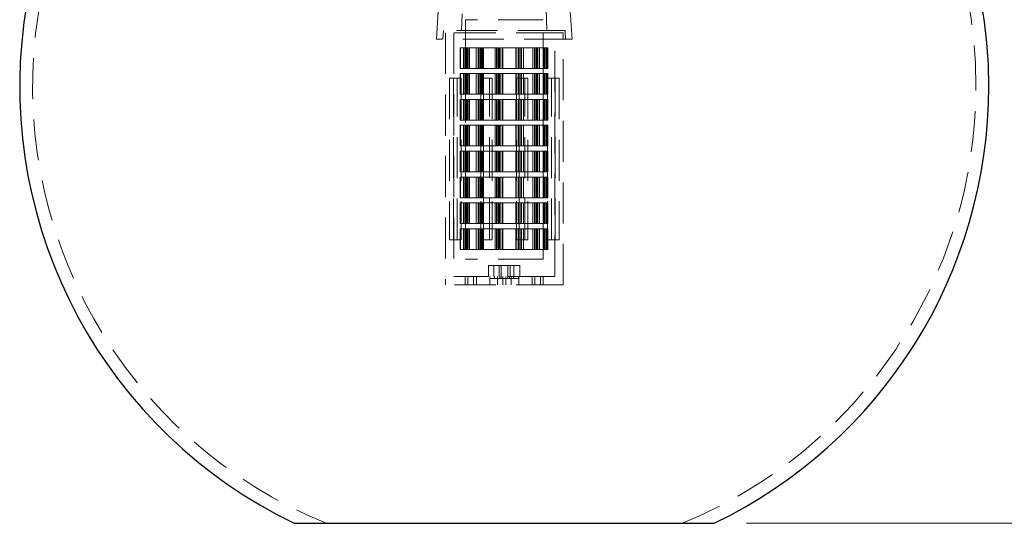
# Model space of a CAD drawing. Header units: millimetres. Extents: x 621 to 813, y 304 to 665.
# Tile 1 of 32: x 621 to 652, y 304 to 320. Entities that reach past the tile are written whole.
import ezdxf

# ---------------------------------------------------------------- set-up
doc = ezdxf.new("R2010")
doc.units = ezdxf.units.MM
doc.linetypes.add('HIDDEN', pattern=[1.905, 1.27, -0.635])
doc.styles.add('SLDTEXTSTYLE0', font='TXT', dxfattribs={"width": 0.75})
doc.dimstyles.new('SLDDIMSTYLE0', dxfattribs={"dimtxt": 3.5, "dimasz": 3.556, "dimexe": 0, "dimexo": 0.0625, "dimgap": 0.875, "dimtad": 1, "dimdec": 0, "dimlfac": 5, "dimrnd": 1e-09, "dimzin": 12, "dimdsep": 46, "dimtxsty": 'SLDTEXTSTYLE0', "dimblk1": 'CLOSED', "dimblk2": 'CLOSED', "dimsah": 1, "dimcen": 0.09, "dimadec": 0, "dimazin": 3, "dimtfac": 1, "dimtdec": 0, "dimtofl": 0, "dimtmove": 0, "dimatfit": 3, "dimldrblk": 'CLOSED', "dimfxl": 0, "dimfrac": 2, "dimtolj": 1, "dimtzin": 12, "dimarcsym": 0})

# ---------------------------------------------------------------- blocks, each defined once
blk = doc.blocks.new('_Closed')
at = {"color": 0, "linetype": 'ByBlock', "lineweight": -2}
for p, q in [((-1, 0.166667), (0, 0)), ((-1, 0.166667), (-1, -0.166667)), ((0, 0), (-1, -0.166667)), ((0, 0), (-1, 0))]:
    blk.add_line(p, q, dxfattribs=at)
blk = doc.blocks.new('_D')
at = {"color": 7, "linetype": 'Continuous', "lineweight": 0}
for p, q in [((642.617, 540.365), (669.029, 540.365)), ((668.029, 540.365), (668.029, 304.032)), ((643.617, 304.032), (669.029, 304.032))]:
    blk.add_line(p, q, dxfattribs=at)
at = {"color": 7, "linetype": 'Continuous', "lineweight": 18, "xscale": 3.556, "yscale": 3.556}
for p, rotation in [((668.029, 540.365, -1.456), 90.0000000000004), ((668.029, 304.032, -1.456), 270.0000000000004)]:
    blk.add_blockref('_Closed', p, dxfattribs=dict(at, rotation=rotation))
at = {"color": 7, "linetype": 'Continuous', "lineweight": 18, "insert": (663.518, 361.591), "char_height": 3.5, "attachment_point": 1, "rotation": 90, "style": 'SLDTEXTSTYLE0'}
blk.add_mtext('1182', dxfattribs=at)

msp = doc.modelspace()

# ---------------------------------------------------------------- linework, layer by layer
at = {"color": 7, "linetype": 'HIDDEN', "lineweight": 18}
for p, q in [((634.885, 321.698), (634.797, 319.28)), ((637.437, 319.28), (637.349, 321.698)), ((634.075, 319.874), (634.017, 319.006)), ((638.217, 319.006), (638.159, 319.874)), ((637.196, 319.606), (634.917, 319.606)), ((634.917, 319.606), (634.917, 312.206)), ((637.317, 319.606), (637.196, 319.606)), ((637.317, 312.206), (637.317, 319.606)), ((634.235, 319.28), (634.217, 319.006)), ((637.809, 319.28), (634.235, 319.28)), ((637.756, 319.206), (634.294, 319.206)), ((634.294, 319.206), (634.294, 311.406)), ((634.554, 319.206), (634.554, 311.666)), ((637.68, 311.666), (637.68, 319.206)), ((637.94, 319.206), (637.756, 319.206)), ((637.999, 319.28), (637.809, 319.28)), ((637.94, 311.406), (637.94, 319.206)), ((638.017, 319.006), (637.999, 319.28)), ((638.005, 319.006), (634.017, 319.006)), ((638.217, 319.006), (638.005, 319.006)), ((634.754, 318.106), (634.754, 318.746)), ((634.754, 318.746), (634.759, 318.746)), ((634.759, 318.746), (634.759, 318.106)), ((634.893, 318.746), (634.759, 318.746)), ((634.852, 318.106), (634.852, 318.746)), ((634.855, 318.746), (634.855, 318.106)), ((634.859, 318.746), (634.859, 318.106)), ((634.893, 318.106), (634.893, 318.746)), ((634.893, 318.746), (634.97, 318.746)), ((634.928, 318.106), (634.928, 318.746)), ((634.957, 318.746), (634.957, 318.106)), ((634.97, 318.746), (634.97, 318.106)), ((635.312, 318.746), (634.97, 318.746)), ((634.99, 318.106), (634.99, 318.746)), ((635.004, 318.106), (635.004, 318.746)), ((635.043, 318.746), (635.043, 318.106)), ((635.248, 318.746), (635.248, 318.106)), ((635.312, 318.106), (635.312, 318.746)), ((635.312, 318.746), (635.385, 318.746)), ((635.325, 318.746), (635.325, 318.106)), ((635.373, 318.106), (635.373, 318.746)), ((635.385, 318.106), (635.385, 318.746)), ((635.385, 318.746), (635.412, 318.746)), ((635.412, 318.106), (635.412, 318.746)), ((635.412, 318.746), (635.443, 318.746)), ((635.443, 318.746), (635.443, 318.106)), ((635.916, 318.746), (635.443, 318.746)), ((635.476, 318.746), (635.476, 318.106)), ((635.835, 318.746), (635.835, 318.106)), ((635.874, 318.746), (635.874, 318.106)), ((635.916, 318.106), (635.916, 318.746)), ((635.916, 318.746), (635.949, 318.746)), ((635.949, 318.106), (635.949, 318.746)), ((635.98, 318.106), (635.98, 318.746)), ((635.98, 318.746), (636.056, 318.746)), ((635.99, 318.106), (635.99, 318.746)), ((636.056, 318.746), (636.056, 318.106)), ((636.071, 318.746), (636.056, 318.746)), ((636.071, 318.746), (636.071, 318.106)), ((636.566, 318.746), (636.071, 318.746)), ((636.478, 318.746), (636.478, 318.106)), ((636.487, 318.746), (636.487, 318.106)), ((636.551, 318.106), (636.551, 318.746)), ((636.566, 318.106), (636.566, 318.746)), ((636.581, 318.106), (636.581, 318.746)), ((636.581, 318.746), (636.65, 318.746)), ((636.635, 318.106), (636.635, 318.746)), ((636.65, 318.746), (636.65, 318.106)), ((636.71, 318.746), (636.65, 318.746)), ((636.71, 318.746), (636.71, 318.106)), ((637.112, 318.746), (636.71, 318.746)), ((637, 318.746), (637, 318.106)), ((637.053, 318.106), (637.053, 318.746)), ((637.055, 318.746), (637.055, 318.106)), ((637.074, 318.106), (637.074, 318.746)), ((637.112, 318.106), (637.112, 318.746)), ((637.112, 318.746), (637.122, 318.746)), ((637.122, 318.746), (637.122, 318.106)), ((637.212, 318.746), (637.122, 318.746)), ((637.161, 318.106), (637.161, 318.746)), ((637.212, 318.746), (637.212, 318.106)), ((637.431, 318.746), (637.212, 318.746)), ((637.32, 318.746), (637.32, 318.106)), ((637.341, 318.106), (637.341, 318.746)), ((637.349, 318.106), (637.349, 318.746)), ((637.364, 318.746), (637.364, 318.106)), ((637.407, 318.746), (637.407, 318.106)), ((637.431, 318.106), (637.431, 318.746)), ((637.464, 318.746), (637.431, 318.746)), ((637.449, 318.106), (637.449, 318.746)), ((637.464, 318.746), (637.464, 318.106)), ((634.754, 318.106), (634.759, 318.106)), ((634.754, 317.306), (634.754, 317.946)), ((634.754, 317.946), (634.759, 317.946)), ((634.759, 318.106), (634.893, 318.106)), ((634.759, 317.946), (634.759, 317.306)), ((634.893, 317.946), (634.759, 317.946)), ((634.852, 317.306), (634.852, 317.946)), ((634.855, 317.946), (634.855, 317.306)), ((634.859, 317.946), (634.859, 317.306)), ((634.893, 318.106), (634.97, 318.106)), ((634.893, 317.306), (634.893, 317.946)), ((634.893, 317.946), (634.97, 317.946)), ((634.928, 317.306), (634.928, 317.946)), ((634.957, 317.946), (634.957, 317.306)), ((634.97, 318.106), (635.312, 318.106)), ((634.97, 317.946), (634.97, 317.306)), ((635.312, 317.946), (634.97, 317.946)), ((634.99, 317.306), (634.99, 317.946)), ((635.004, 317.306), (635.004, 317.946)), ((635.043, 317.946), (635.043, 317.306)), ((635.248, 317.946), (635.248, 317.306)), ((635.312, 318.106), (635.385, 318.106)), ((635.312, 317.306), (635.312, 317.946)), ((635.312, 317.946), (635.385, 317.946)), ((635.325, 317.946), (635.325, 317.306)), ((635.373, 317.306), (635.373, 317.946)), ((635.385, 318.106), (635.412, 318.106)), ((635.385, 317.306), (635.385, 317.946)), ((635.385, 317.946), (635.412, 317.946)), ((635.443, 318.106), (635.412, 318.106)), ((635.412, 317.306), (635.412, 317.946)), ((635.412, 317.946), (635.443, 317.946)), ((635.443, 318.106), (635.916, 318.106)), ((635.443, 317.946), (635.443, 317.306)), ((635.916, 317.946), (635.443, 317.946)), ((635.476, 317.946), (635.476, 317.306)), ((635.835, 317.946), (635.835, 317.306)), ((635.874, 317.946), (635.874, 317.306)), ((635.916, 318.106), (635.949, 318.106)), ((635.916, 317.306), (635.916, 317.946)), ((635.916, 317.946), (635.949, 317.946)), ((635.949, 317.306), (635.949, 317.946)), ((636.056, 318.106), (635.98, 318.106)), ((635.98, 317.306), (635.98, 317.946)), ((635.98, 317.946), (636.056, 317.946)), ((635.99, 317.306), (635.99, 317.946)), ((636.071, 318.106), (636.056, 318.106)), ((636.056, 317.946), (636.056, 317.306)), ((636.071, 317.946), (636.056, 317.946)), ((636.071, 318.106), (636.566, 318.106)), ((636.071, 317.946), (636.071, 317.306)), ((636.566, 317.946), (636.071, 317.946)), ((636.478, 317.946), (636.478, 317.306)), ((636.487, 317.946), (636.487, 317.306)), ((636.551, 317.306), (636.551, 317.946)), ((636.566, 317.306), (636.566, 317.946)), ((636.65, 318.106), (636.581, 318.106)), ((636.581, 317.306), (636.581, 317.946)), ((636.581, 317.946), (636.65, 317.946)), ((636.635, 317.306), (636.635, 317.946)), ((636.71, 318.106), (636.65, 318.106)), ((636.65, 317.946), (636.65, 317.306)), ((636.71, 317.946), (636.65, 317.946)), ((636.71, 318.106), (637.112, 318.106)), ((636.71, 317.946), (636.71, 317.306)), ((637.112, 317.946), (636.71, 317.946)), ((637, 317.946), (637, 317.306)), ((637.053, 317.306), (637.053, 317.946)), ((637.055, 317.946), (637.055, 317.306)), ((637.074, 317.306), (637.074, 317.946)), ((637.122, 318.106), (637.112, 318.106)), ((637.112, 317.306), (637.112, 317.946)), ((637.112, 317.946), (637.122, 317.946)), ((637.212, 318.106), (637.122, 318.106)), ((637.122, 317.946), (637.122, 317.306)), ((637.212, 317.946), (637.122, 317.946)), ((637.161, 317.306), (637.161, 317.946)), ((637.212, 318.106), (637.431, 318.106)), ((637.212, 317.946), (637.212, 317.306)), ((637.431, 317.946), (637.212, 317.946)), ((637.32, 317.946), (637.32, 317.306)), ((637.341, 317.306), (637.341, 317.946)), ((637.349, 317.306), (637.349, 317.946)), ((637.364, 317.946), (637.364, 317.306)), ((637.407, 317.946), (637.407, 317.306)), ((637.464, 318.106), (637.431, 318.106)), ((637.431, 317.306), (637.431, 317.946)), ((637.464, 317.946), (637.431, 317.946)), ((637.449, 317.306), (637.449, 317.946)), ((637.464, 317.946), (637.464, 317.306)), ((634.422, 317.806), (634.422, 312.806)), ((634.422, 317.806), (634.657, 317.806)), ((634.545, 312.806), (634.545, 317.806)), ((634.657, 317.806), (634.779, 317.806)), ((634.657, 312.806), (634.657, 317.806)), ((634.779, 317.806), (634.779, 312.806)), ((635.392, 317.806), (635.392, 312.806)), ((635.392, 317.806), (635.477, 317.806)), ((635.477, 317.806), (635.742, 317.806)), ((635.477, 312.806), (635.477, 317.806)), ((635.657, 312.806), (635.657, 317.806)), ((635.742, 317.806), (635.742, 312.806)), ((636.492, 317.806), (636.492, 312.806)), ((636.577, 317.806), (636.492, 317.806)), ((636.577, 312.806), (636.577, 317.806)), ((636.577, 317.806), (636.842, 317.806)), ((636.757, 312.806), (636.757, 317.806)), ((636.842, 317.806), (636.842, 312.806)), ((637.455, 317.806), (637.455, 312.806)), ((637.689, 317.806), (637.455, 317.806)), ((637.577, 312.806), (637.577, 317.806)), ((637.689, 312.806), (637.689, 317.806)), ((637.689, 317.806), (637.812, 317.806)), ((637.812, 317.806), (637.812, 312.806)), ((634.754, 317.306), (634.759, 317.306)), ((634.759, 317.306), (634.893, 317.306)), ((634.893, 317.306), (634.97, 317.306)), ((634.97, 317.306), (635.312, 317.306)), ((635.312, 317.306), (635.385, 317.306)), ((635.385, 317.306), (635.412, 317.306)), ((635.443, 317.306), (635.412, 317.306)), ((635.443, 317.306), (635.916, 317.306)), ((635.916, 317.306), (635.949, 317.306)), ((636.056, 317.306), (635.98, 317.306)), ((636.071, 317.306), (636.056, 317.306)), ((636.071, 317.306), (636.566, 317.306)), ((636.65, 317.306), (636.581, 317.306)), ((636.71, 317.306), (636.65, 317.306)), ((636.71, 317.306), (637.112, 317.306)), ((637.122, 317.306), (637.112, 317.306)), ((637.212, 317.306), (637.122, 317.306)), ((637.212, 317.306), (637.431, 317.306)), ((637.464, 317.306), (637.431, 317.306)), ((634.754, 316.506), (634.754, 317.146)), ((634.754, 317.146), (634.759, 317.146)), ((634.759, 317.146), (634.759, 316.506)), ((634.893, 317.146), (634.759, 317.146)), ((634.852, 316.506), (634.852, 317.146)), ((634.855, 317.146), (634.855, 316.506)), ((634.859, 317.146), (634.859, 316.506)), ((634.893, 316.506), (634.893, 317.146)), ((634.893, 317.146), (634.97, 317.146)), ((634.928, 316.506), (634.928, 317.146)), ((634.957, 317.146), (634.957, 316.506)), ((634.97, 317.146), (634.97, 316.506)), ((635.312, 317.146), (634.97, 317.146)), ((634.99, 316.506), (634.99, 317.146)), ((635.004, 316.506), (635.004, 317.146)), ((635.043, 317.146), (635.043, 316.506)), ((635.248, 317.146), (635.248, 316.506)), ((635.312, 316.506), (635.312, 317.146)), ((635.312, 317.146), (635.385, 317.146)), ((635.325, 317.146), (635.325, 316.506)), ((635.373, 316.506), (635.373, 317.146)), ((635.385, 316.506), (635.385, 317.146)), ((635.385, 317.146), (635.412, 317.146)), ((635.412, 316.506), (635.412, 317.146)), ((635.412, 317.146), (635.443, 317.146)), ((635.443, 317.146), (635.443, 316.506)), ((635.916, 317.146), (635.443, 317.146)), ((635.476, 317.146), (635.476, 316.506)), ((635.835, 317.146), (635.835, 316.506)), ((635.874, 317.146), (635.874, 316.506)), ((635.916, 316.506), (635.916, 317.146)), ((635.916, 317.146), (635.949, 317.146)), ((635.949, 316.506), (635.949, 317.146)), ((635.98, 316.506), (635.98, 317.146)), ((635.98, 317.146), (636.056, 317.146)), ((635.99, 316.506), (635.99, 317.146)), ((636.056, 317.146), (636.056, 316.506)), ((636.071, 317.146), (636.056, 317.146)), ((636.071, 317.146), (636.071, 316.506)), ((636.566, 317.146), (636.071, 317.146)), ((636.478, 317.146), (636.478, 316.506)), ((636.487, 317.146), (636.487, 316.506)), ((636.551, 316.506), (636.551, 317.146)), ((636.566, 316.506), (636.566, 317.146)), ((636.581, 316.506), (636.581, 317.146)), ((636.581, 317.146), (636.65, 317.146)), ((636.635, 316.506), (636.635, 317.146)), ((636.65, 317.146), (636.65, 316.506)), ((636.71, 317.146), (636.65, 317.146)), ((636.71, 317.146), (636.71, 316.506)), ((637.112, 317.146), (636.71, 317.146)), ((637, 317.146), (637, 316.506)), ((637.053, 316.506), (637.053, 317.146)), ((637.055, 317.146), (637.055, 316.506)), ((637.074, 316.506), (637.074, 317.146)), ((637.112, 316.506), (637.112, 317.146)), ((637.112, 317.146), (637.122, 317.146)), ((637.212, 317.146), (637.122, 317.146)), ((637.122, 317.146), (637.122, 316.506)), ((637.161, 316.506), (637.161, 317.146)), ((637.212, 317.146), (637.212, 316.506)), ((637.431, 317.146), (637.212, 317.146)), ((637.32, 317.146), (637.32, 316.506)), ((637.341, 316.506), (637.341, 317.146)), ((637.349, 316.506), (637.349, 317.146)), ((637.364, 317.146), (637.364, 316.506)), ((637.407, 317.146), (637.407, 316.506)), ((637.431, 316.506), (637.431, 317.146)), ((637.464, 317.146), (637.431, 317.146)), ((637.449, 316.506), (637.449, 317.146)), ((637.464, 317.146), (637.464, 316.506)), ((634.754, 316.506), (634.759, 316.506)), ((634.759, 316.506), (634.893, 316.506)), ((634.893, 316.506), (634.97, 316.506)), ((634.97, 316.506), (635.312, 316.506)), ((635.312, 316.506), (635.385, 316.506)), ((635.385, 316.506), (635.412, 316.506)), ((635.443, 316.506), (635.412, 316.506)), ((635.443, 316.506), (635.916, 316.506)), ((635.916, 316.506), (635.949, 316.506)), ((636.056, 316.506), (635.98, 316.506)), ((636.071, 316.506), (636.056, 316.506)), ((636.071, 316.506), (636.566, 316.506)), ((636.65, 316.506), (636.581, 316.506)), ((636.71, 316.506), (636.65, 316.506)), ((636.71, 316.506), (637.112, 316.506)), ((637.122, 316.506), (637.112, 316.506)), ((637.212, 316.506), (637.122, 316.506)), ((637.212, 316.506), (637.431, 316.506)), ((637.464, 316.506), (637.431, 316.506)), ((634.754, 315.706), (634.754, 316.346)), ((634.754, 316.346), (634.759, 316.346)), ((634.759, 316.346), (634.759, 315.706)), ((634.893, 316.346), (634.759, 316.346)), ((634.852, 315.706), (634.852, 316.346)), ((634.855, 316.346), (634.855, 315.706)), ((634.859, 316.346), (634.859, 315.706)), ((634.893, 315.706), (634.893, 316.346)), ((634.893, 316.346), (634.97, 316.346)), ((634.928, 315.706), (634.928, 316.346)), ((634.957, 316.346), (634.957, 315.706)), ((634.97, 316.346), (634.97, 315.706)), ((635.312, 316.346), (634.97, 316.346)), ((634.99, 315.706), (634.99, 316.346)), ((635.004, 315.706), (635.004, 316.346)), ((635.043, 316.346), (635.043, 315.706)), ((635.248, 316.346), (635.248, 315.706)), ((635.312, 315.706), (635.312, 316.346)), ((635.312, 316.346), (635.385, 316.346)), ((635.325, 316.346), (635.325, 315.706)), ((635.373, 315.706), (635.373, 316.346)), ((635.385, 315.706), (635.385, 316.346)), ((635.385, 316.346), (635.412, 316.346)), ((635.412, 315.706), (635.412, 316.346)), ((635.412, 316.346), (635.443, 316.346)), ((635.443, 316.346), (635.443, 315.706)), ((635.916, 316.346), (635.443, 316.346)), ((635.476, 316.346), (635.476, 315.706)), ((635.835, 316.346), (635.835, 315.706)), ((635.874, 316.346), (635.874, 315.706)), ((635.916, 315.706), (635.916, 316.346)), ((635.916, 316.346), (635.949, 316.346)), ((635.949, 315.706), (635.949, 316.346)), ((635.98, 315.706), (635.98, 316.346)), ((635.98, 316.346), (636.056, 316.346)), ((635.99, 315.706), (635.99, 316.346)), ((636.056, 316.346), (636.056, 315.706)), ((636.071, 316.346), (636.056, 316.346)), ((636.071, 316.346), (636.071, 315.706)), ((636.566, 316.346), (636.071, 316.346)), ((636.478, 316.346), (636.478, 315.706)), ((636.487, 316.346), (636.487, 315.706)), ((636.551, 315.706), (636.551, 316.346)), ((636.566, 315.706), (636.566, 316.346)), ((636.581, 315.706), (636.581, 316.346)), ((636.581, 316.346), (636.65, 316.346)), ((636.635, 315.706), (636.635, 316.346)), ((636.65, 316.346), (636.65, 315.706)), ((636.71, 316.346), (636.65, 316.346)), ((636.71, 316.346), (636.71, 315.706)), ((637.112, 316.346), (636.71, 316.346)), ((637, 316.346), (637, 315.706)), ((637.053, 315.706), (637.053, 316.346)), ((637.055, 316.346), (637.055, 315.706)), ((637.074, 315.706), (637.074, 316.346)), ((637.112, 315.706), (637.112, 316.346)), ((637.112, 316.346), (637.122, 316.346)), ((637.212, 316.346), (637.122, 316.346)), ((637.122, 316.346), (637.122, 315.706)), ((637.161, 315.706), (637.161, 316.346)), ((637.212, 316.346), (637.212, 315.706)), ((637.431, 316.346), (637.212, 316.346)), ((637.32, 316.346), (637.32, 315.706)), ((637.341, 315.706), (637.341, 316.346)), ((637.349, 315.706), (637.349, 316.346)), ((637.364, 316.346), (637.364, 315.706)), ((637.407, 316.346), (637.407, 315.706)), ((637.431, 315.706), (637.431, 316.346)), ((637.464, 316.346), (637.431, 316.346)), ((637.449, 315.706), (637.449, 316.346)), ((637.464, 316.346), (637.464, 315.706)), ((634.754, 315.706), (634.759, 315.706)), ((634.754, 314.906), (634.754, 315.546)), ((634.754, 315.546), (634.759, 315.546)), ((634.759, 315.706), (634.893, 315.706)), ((634.759, 315.546), (634.759, 314.906)), ((634.893, 315.546), (634.759, 315.546)), ((634.852, 314.906), (634.852, 315.546)), ((634.855, 315.546), (634.855, 314.906)), ((634.859, 315.546), (634.859, 314.906)), ((634.893, 315.706), (634.97, 315.706)), ((634.893, 314.906), (634.893, 315.546)), ((634.893, 315.546), (634.97, 315.546)), ((634.928, 314.906), (634.928, 315.546)), ((634.957, 315.546), (634.957, 314.906)), ((634.97, 315.706), (635.312, 315.706)), ((634.97, 315.546), (634.97, 314.906)), ((635.312, 315.546), (634.97, 315.546)), ((634.99, 314.906), (634.99, 315.546)), ((635.004, 314.906), (635.004, 315.546)), ((635.043, 315.546), (635.043, 314.906)), ((635.248, 315.546), (635.248, 314.906)), ((635.312, 315.706), (635.385, 315.706)), ((635.312, 314.906), (635.312, 315.546)), ((635.312, 315.546), (635.385, 315.546)), ((635.325, 315.546), (635.325, 314.906)), ((635.373, 314.906), (635.373, 315.546)), ((635.385, 315.706), (635.412, 315.706)), ((635.385, 314.906), (635.385, 315.546)), ((635.385, 315.546), (635.412, 315.546)), ((635.443, 315.706), (635.412, 315.706)), ((635.412, 314.906), (635.412, 315.546)), ((635.412, 315.546), (635.443, 315.546)), ((635.443, 315.706), (635.916, 315.706)), ((635.443, 315.546), (635.443, 314.906)), ((635.916, 315.546), (635.443, 315.546)), ((635.476, 315.546), (635.476, 314.906)), ((635.835, 315.546), (635.835, 314.906)), ((635.874, 315.546), (635.874, 314.906)), ((635.916, 315.706), (635.949, 315.706)), ((635.916, 314.906), (635.916, 315.546)), ((635.916, 315.546), (635.949, 315.546)), ((635.949, 314.906), (635.949, 315.546)), ((636.056, 315.706), (635.98, 315.706)), ((635.98, 314.906), (635.98, 315.546)), ((635.98, 315.546), (636.056, 315.546)), ((635.99, 314.906), (635.99, 315.546)), ((636.071, 315.706), (636.056, 315.706)), ((636.056, 315.546), (636.056, 314.906)), ((636.071, 315.546), (636.056, 315.546)), ((636.071, 315.706), (636.566, 315.706)), ((636.071, 315.546), (636.071, 314.906)), ((636.566, 315.546), (636.071, 315.546)), ((636.478, 315.546), (636.478, 314.906)), ((636.487, 315.546), (636.487, 314.906)), ((636.551, 314.906), (636.551, 315.546)), ((636.566, 314.906), (636.566, 315.546)), ((636.65, 315.706), (636.581, 315.706)), ((636.581, 314.906), (636.581, 315.546)), ((636.581, 315.546), (636.65, 315.546)), ((636.635, 314.906), (636.635, 315.546)), ((636.71, 315.706), (636.65, 315.706)), ((636.65, 315.546), (636.65, 314.906)), ((636.71, 315.546), (636.65, 315.546)), ((636.71, 315.706), (637.112, 315.706)), ((636.71, 315.546), (636.71, 314.906)), ((637.112, 315.546), (636.71, 315.546)), ((637, 315.546), (637, 314.906)), ((637.053, 314.906), (637.053, 315.546)), ((637.055, 315.546), (637.055, 314.906)), ((637.074, 314.906), (637.074, 315.546)), ((637.122, 315.706), (637.112, 315.706)), ((637.112, 314.906), (637.112, 315.546)), ((637.112, 315.546), (637.122, 315.546)), ((637.212, 315.706), (637.122, 315.706)), ((637.122, 315.546), (637.122, 314.906)), ((637.212, 315.546), (637.122, 315.546)), ((637.161, 314.906), (637.161, 315.546)), ((637.212, 315.706), (637.431, 315.706)), ((637.212, 315.546), (637.212, 314.906)), ((637.431, 315.546), (637.212, 315.546)), ((637.32, 315.546), (637.32, 314.906)), ((637.341, 314.906), (637.341, 315.546)), ((637.349, 314.906), (637.349, 315.546)), ((637.364, 315.546), (637.364, 314.906)), ((637.407, 315.546), (637.407, 314.906)), ((637.464, 315.706), (637.431, 315.706)), ((637.431, 314.906), (637.431, 315.546)), ((637.464, 315.546), (637.431, 315.546)), ((637.449, 314.906), (637.449, 315.546)), ((637.464, 315.546), (637.464, 314.906)), ((634.754, 314.906), (634.759, 314.906)), ((634.759, 314.906), (634.893, 314.906)), ((634.893, 314.906), (634.97, 314.906)), ((634.97, 314.906), (635.312, 314.906)), ((635.312, 314.906), (635.385, 314.906)), ((635.385, 314.906), (635.412, 314.906)), ((635.443, 314.906), (635.412, 314.906)), ((635.443, 314.906), (635.916, 314.906)), ((635.916, 314.906), (635.949, 314.906)), ((636.056, 314.906), (635.98, 314.906)), ((636.071, 314.906), (636.056, 314.906)), ((636.071, 314.906), (636.566, 314.906)), ((636.65, 314.906), (636.581, 314.906)), ((636.71, 314.906), (636.65, 314.906)), ((636.71, 314.906), (637.112, 314.906)), ((637.122, 314.906), (637.112, 314.906)), ((637.212, 314.906), (637.122, 314.906)), ((637.212, 314.906), (637.431, 314.906)), ((637.464, 314.906), (637.431, 314.906)), ((634.754, 314.106), (634.754, 314.746)), ((634.754, 314.746), (634.759, 314.746)), ((634.759, 314.746), (634.759, 314.106)), ((634.893, 314.746), (634.759, 314.746)), ((634.852, 314.106), (634.852, 314.746)), ((634.855, 314.746), (634.855, 314.106)), ((634.859, 314.746), (634.859, 314.106)), ((634.893, 314.106), (634.893, 314.746)), ((634.893, 314.746), (634.97, 314.746)), ((634.928, 314.106), (634.928, 314.746)), ((634.957, 314.746), (634.957, 314.106)), ((634.97, 314.746), (634.97, 314.106)), ((635.312, 314.746), (634.97, 314.746)), ((634.99, 314.106), (634.99, 314.746)), ((635.004, 314.106), (635.004, 314.746)), ((635.043, 314.746), (635.043, 314.106)), ((635.248, 314.746), (635.248, 314.106)), ((635.312, 314.106), (635.312, 314.746)), ((635.312, 314.746), (635.385, 314.746)), ((635.325, 314.746), (635.325, 314.106)), ((635.373, 314.106), (635.373, 314.746)), ((635.385, 314.106), (635.385, 314.746)), ((635.385, 314.746), (635.412, 314.746)), ((635.412, 314.106), (635.412, 314.746)), ((635.412, 314.746), (635.443, 314.746)), ((635.443, 314.746), (635.443, 314.106)), ((635.916, 314.746), (635.443, 314.746)), ((635.476, 314.746), (635.476, 314.106)), ((635.835, 314.746), (635.835, 314.106)), ((635.874, 314.746), (635.874, 314.106)), ((635.916, 314.106), (635.916, 314.746)), ((635.916, 314.746), (635.949, 314.746)), ((635.949, 314.106), (635.949, 314.746)), ((635.98, 314.106), (635.98, 314.746)), ((635.98, 314.746), (636.056, 314.746)), ((635.99, 314.106), (635.99, 314.746)), ((636.056, 314.746), (636.056, 314.106)), ((636.071, 314.746), (636.056, 314.746)), ((636.071, 314.746), (636.071, 314.106)), ((636.566, 314.746), (636.071, 314.746)), ((636.478, 314.746), (636.478, 314.106)), ((636.487, 314.746), (636.487, 314.106)), ((636.551, 314.106), (636.551, 314.746)), ((636.566, 314.106), (636.566, 314.746)), ((636.581, 314.106), (636.581, 314.746)), ((636.581, 314.746), (636.65, 314.746)), ((636.635, 314.106), (636.635, 314.746)), ((636.65, 314.746), (636.65, 314.106)), ((636.71, 314.746), (636.65, 314.746)), ((636.71, 314.746), (636.71, 314.106)), ((637.112, 314.746), (636.71, 314.746)), ((637, 314.746), (637, 314.106)), ((637.053, 314.106), (637.053, 314.746)), ((637.055, 314.746), (637.055, 314.106)), ((637.074, 314.106), (637.074, 314.746)), ((637.112, 314.106), (637.112, 314.746)), ((637.112, 314.746), (637.122, 314.746)), ((637.122, 314.746), (637.122, 314.106)), ((637.212, 314.746), (637.122, 314.746)), ((637.161, 314.106), (637.161, 314.746)), ((637.212, 314.746), (637.212, 314.106)), ((637.431, 314.746), (637.212, 314.746)), ((637.32, 314.746), (637.32, 314.106)), ((637.341, 314.106), (637.341, 314.746)), ((637.349, 314.106), (637.349, 314.746)), ((637.364, 314.746), (637.364, 314.106)), ((637.407, 314.746), (637.407, 314.106)), ((637.431, 314.106), (637.431, 314.746)), ((637.464, 314.746), (637.431, 314.746)), ((637.449, 314.106), (637.449, 314.746)), ((637.464, 314.746), (637.464, 314.106)), ((634.754, 314.106), (634.759, 314.106)), ((634.754, 313.306), (634.754, 313.946)), ((634.754, 313.946), (634.759, 313.946)), ((634.759, 314.106), (634.893, 314.106)), ((634.759, 313.946), (634.759, 313.306)), ((634.893, 313.946), (634.759, 313.946)), ((634.852, 313.306), (634.852, 313.946)), ((634.855, 313.946), (634.855, 313.306)), ((634.859, 313.946), (634.859, 313.306)), ((634.893, 314.106), (634.97, 314.106)), ((634.893, 313.306), (634.893, 313.946)), ((634.893, 313.946), (634.97, 313.946)), ((634.928, 313.306), (634.928, 313.946)), ((634.957, 313.946), (634.957, 313.306)), ((634.97, 314.106), (635.312, 314.106)), ((634.97, 313.946), (634.97, 313.306)), ((635.312, 313.946), (634.97, 313.946)), ((634.99, 313.306), (634.99, 313.946)), ((635.004, 313.306), (635.004, 313.946)), ((635.043, 313.946), (635.043, 313.306)), ((635.248, 313.946), (635.248, 313.306)), ((635.312, 314.106), (635.385, 314.106)), ((635.312, 313.306), (635.312, 313.946)), ((635.312, 313.946), (635.385, 313.946)), ((635.325, 313.946), (635.325, 313.306)), ((635.373, 313.306), (635.373, 313.946)), ((635.385, 314.106), (635.412, 314.106)), ((635.385, 313.306), (635.385, 313.946)), ((635.385, 313.946), (635.412, 313.946)), ((635.443, 314.106), (635.412, 314.106)), ((635.412, 313.306), (635.412, 313.946)), ((635.412, 313.946), (635.443, 313.946)), ((635.443, 314.106), (635.916, 314.106)), ((635.443, 313.946), (635.443, 313.306)), ((635.916, 313.946), (635.443, 313.946)), ((635.476, 313.946), (635.476, 313.306)), ((635.835, 313.946), (635.835, 313.306)), ((635.874, 313.946), (635.874, 313.306)), ((635.916, 314.106), (635.949, 314.106)), ((635.916, 313.306), (635.916, 313.946)), ((635.916, 313.946), (635.949, 313.946)), ((635.949, 313.306), (635.949, 313.946)), ((636.056, 314.106), (635.98, 314.106)), ((635.98, 313.306), (635.98, 313.946)), ((635.98, 313.946), (636.056, 313.946)), ((635.99, 313.306), (635.99, 313.946)), ((636.071, 314.106), (636.056, 314.106)), ((636.056, 313.946), (636.056, 313.306)), ((636.071, 313.946), (636.056, 313.946)), ((636.071, 314.106), (636.566, 314.106)), ((636.071, 313.946), (636.071, 313.306)), ((636.566, 313.946), (636.071, 313.946)), ((636.478, 313.946), (636.478, 313.306)), ((636.487, 313.946), (636.487, 313.306)), ((636.551, 313.306), (636.551, 313.946)), ((636.566, 313.306), (636.566, 313.946)), ((636.65, 314.106), (636.581, 314.106)), ((636.581, 313.306), (636.581, 313.946)), ((636.581, 313.946), (636.65, 313.946)), ((636.635, 313.306), (636.635, 313.946)), ((636.71, 314.106), (636.65, 314.106)), ((636.65, 313.946), (636.65, 313.306)), ((636.71, 313.946), (636.65, 313.946)), ((636.71, 314.106), (637.112, 314.106)), ((636.71, 313.946), (636.71, 313.306)), ((637.112, 313.946), (636.71, 313.946)), ((637, 313.946), (637, 313.306)), ((637.053, 313.306), (637.053, 313.946)), ((637.055, 313.946), (637.055, 313.306)), ((637.074, 313.306), (637.074, 313.946)), ((637.122, 314.106), (637.112, 314.106)), ((637.112, 313.306), (637.112, 313.946)), ((637.112, 313.946), (637.122, 313.946)), ((637.212, 314.106), (637.122, 314.106)), ((637.212, 313.946), (637.122, 313.946)), ((637.122, 313.946), (637.122, 313.306)), ((637.161, 313.306), (637.161, 313.946)), ((637.212, 314.106), (637.431, 314.106)), ((637.212, 313.946), (637.212, 313.306)), ((637.431, 313.946), (637.212, 313.946)), ((637.32, 313.946), (637.32, 313.306)), ((637.341, 313.306), (637.341, 313.946)), ((637.349, 313.306), (637.349, 313.946)), ((637.364, 313.946), (637.364, 313.306)), ((637.407, 313.946), (637.407, 313.306)), ((637.464, 314.106), (637.431, 314.106)), ((637.431, 313.306), (637.431, 313.946)), ((637.464, 313.946), (637.431, 313.946)), ((637.449, 313.306), (637.449, 313.946)), ((637.464, 313.946), (637.464, 313.306)), ((634.754, 313.306), (634.759, 313.306)), ((634.754, 312.506), (634.754, 313.146)), ((634.754, 313.146), (634.759, 313.146)), ((634.759, 313.306), (634.893, 313.306)), ((634.759, 313.146), (634.759, 312.506)), ((634.893, 313.146), (634.759, 313.146)), ((634.852, 312.506), (634.852, 313.146)), ((634.855, 313.146), (634.855, 312.506)), ((634.859, 313.146), (634.859, 312.506)), ((634.893, 313.306), (634.97, 313.306)), ((634.893, 312.506), (634.893, 313.146)), ((634.893, 313.146), (634.97, 313.146)), ((634.928, 312.506), (634.928, 313.146)), ((634.957, 313.146), (634.957, 312.506)), ((634.97, 313.306), (635.312, 313.306)), ((634.97, 313.146), (634.97, 312.506)), ((635.312, 313.146), (634.97, 313.146)), ((634.99, 312.506), (634.99, 313.146)), ((635.004, 312.506), (635.004, 313.146)), ((635.043, 313.146), (635.043, 312.506)), ((635.248, 313.146), (635.248, 312.506)), ((635.312, 313.306), (635.385, 313.306)), ((635.312, 312.506), (635.312, 313.146)), ((635.312, 313.146), (635.385, 313.146)), ((635.325, 313.146), (635.325, 312.506)), ((635.373, 312.506), (635.373, 313.146)), ((635.385, 313.306), (635.412, 313.306)), ((635.385, 312.506), (635.385, 313.146)), ((635.385, 313.146), (635.412, 313.146)), ((635.443, 313.306), (635.412, 313.306)), ((635.412, 312.506), (635.412, 313.146)), ((635.412, 313.146), (635.443, 313.146)), ((635.443, 313.306), (635.916, 313.306)), ((635.916, 313.146), (635.443, 313.146)), ((635.443, 313.146), (635.443, 312.506)), ((635.476, 313.146), (635.476, 312.506)), ((635.835, 313.146), (635.835, 312.506)), ((635.874, 313.146), (635.874, 312.506)), ((635.916, 313.306), (635.949, 313.306)), ((635.916, 312.506), (635.916, 313.146)), ((635.916, 313.146), (635.949, 313.146)), ((635.949, 312.506), (635.949, 313.146)), ((636.056, 313.306), (635.98, 313.306)), ((635.98, 312.506), (635.98, 313.146)), ((635.98, 313.146), (636.056, 313.146)), ((635.99, 312.506), (635.99, 313.146)), ((636.071, 313.306), (636.056, 313.306)), ((636.056, 313.146), (636.056, 312.506)), ((636.071, 313.146), (636.056, 313.146)), ((636.071, 313.306), (636.566, 313.306)), ((636.566, 313.146), (636.071, 313.146)), ((636.071, 313.146), (636.071, 312.506)), ((636.478, 313.146), (636.478, 312.506)), ((636.487, 313.146), (636.487, 312.506)), ((636.551, 312.506), (636.551, 313.146)), ((636.566, 312.506), (636.566, 313.146)), ((636.65, 313.306), (636.581, 313.306)), ((636.581, 312.506), (636.581, 313.146)), ((636.581, 313.146), (636.65, 313.146)), ((636.635, 312.506), (636.635, 313.146)), ((636.71, 313.306), (636.65, 313.306)), ((636.65, 313.146), (636.65, 312.506)), ((636.71, 313.146), (636.65, 313.146)), ((636.71, 313.306), (637.112, 313.306)), ((637.112, 313.146), (636.71, 313.146)), ((636.71, 313.146), (636.71, 312.506)), ((637, 313.146), (637, 312.506)), ((637.053, 312.506), (637.053, 313.146)), ((637.055, 313.146), (637.055, 312.506)), ((637.074, 312.506), (637.074, 313.146)), ((637.122, 313.306), (637.112, 313.306)), ((637.112, 312.506), (637.112, 313.146)), ((637.112, 313.146), (637.122, 313.146)), ((637.212, 313.306), (637.122, 313.306)), ((637.122, 313.146), (637.122, 312.506)), ((637.212, 313.146), (637.122, 313.146)), ((637.161, 312.506), (637.161, 313.146)), ((637.212, 313.306), (637.431, 313.306)), ((637.431, 313.146), (637.212, 313.146)), ((637.212, 313.146), (637.212, 312.506)), ((637.32, 313.146), (637.32, 312.506)), ((637.341, 312.506), (637.341, 313.146)), ((637.349, 312.506), (637.349, 313.146)), ((637.364, 313.146), (637.364, 312.506)), ((637.407, 313.146), (637.407, 312.506)), ((637.464, 313.306), (637.431, 313.306)), ((637.431, 312.506), (637.431, 313.146)), ((637.464, 313.146), (637.431, 313.146)), ((637.449, 312.506), (637.449, 313.146)), ((637.464, 313.146), (637.464, 312.506)), ((634.422, 312.806), (634.657, 312.806)), ((634.779, 312.806), (634.657, 312.806)), ((635.392, 312.806), (635.477, 312.806)), ((635.742, 312.806), (635.477, 312.806)), ((636.577, 312.806), (636.492, 312.806)), ((636.842, 312.806), (636.577, 312.806)), ((637.689, 312.806), (637.455, 312.806)), ((637.812, 312.806), (637.689, 312.806)), ((634.754, 312.506), (634.759, 312.506)), ((634.759, 312.506), (634.893, 312.506)), ((634.893, 312.506), (634.97, 312.506)), ((634.97, 312.506), (635.312, 312.506)), ((635.312, 312.506), (635.385, 312.506)), ((635.385, 312.506), (635.412, 312.506)), ((635.443, 312.506), (635.412, 312.506)), ((635.443, 312.506), (635.916, 312.506)), ((635.916, 312.506), (635.949, 312.506)), ((636.056, 312.506), (635.98, 312.506)), ((636.071, 312.506), (636.056, 312.506)), ((636.071, 312.506), (636.566, 312.506)), ((636.65, 312.506), (636.581, 312.506)), ((636.71, 312.506), (636.65, 312.506)), ((636.71, 312.506), (637.112, 312.506)), ((637.122, 312.506), (637.112, 312.506)), ((637.212, 312.506), (637.122, 312.506)), ((637.212, 312.506), (637.431, 312.506)), ((637.464, 312.506), (637.431, 312.506)), ((637.196, 312.206), (634.917, 312.206)), ((637.317, 312.206), (637.196, 312.206)), ((635.634, 312.006), (635.634, 311.666)), ((635.96, 312.006), (635.634, 312.006)), ((635.797, 312.006), (635.797, 311.666)), ((635.96, 312.006), (635.96, 311.666)), ((636.304, 312.006), (635.96, 312.006)), ((636.025, 311.606), (636.025, 312.006)), ((636.225, 312.006), (636.225, 311.606)), ((636.304, 312.006), (636.304, 311.666)), ((636.595, 312.006), (636.304, 312.006)), ((636.412, 312.006), (636.412, 311.666)), ((636.595, 312.006), (636.595, 311.666)), ((637.522, 311.666), (634.554, 311.666)), ((634.908, 311.666), (634.908, 311.406)), ((634.993, 311.666), (634.993, 311.406)), ((635.168, 311.406), (635.168, 311.666)), ((635.253, 311.406), (635.253, 311.666)), ((635.667, 311.666), (635.667, 311.406)), ((635.672, 311.606), (635.672, 311.666)), ((635.981, 311.606), (635.672, 311.606)), ((635.814, 311.666), (635.814, 311.606)), ((635.903, 311.666), (635.903, 311.406)), ((635.981, 311.666), (635.981, 311.606)), ((636.281, 311.606), (635.981, 311.606)), ((636.071, 311.666), (636.071, 311.406)), ((636.163, 311.406), (636.163, 311.666)), ((636.281, 311.606), (636.281, 311.666)), ((636.557, 311.606), (636.281, 311.606)), ((636.331, 311.406), (636.331, 311.666)), ((636.398, 311.606), (636.398, 311.666)), ((636.557, 311.666), (636.557, 311.606)), ((636.567, 311.406), (636.567, 311.666)), ((636.982, 311.666), (636.982, 311.406)), ((637.066, 311.666), (637.066, 311.406)), ((637.242, 311.406), (637.242, 311.666)), ((637.326, 311.406), (637.326, 311.666)), ((637.68, 311.666), (637.522, 311.666)), ((637.756, 311.406), (634.294, 311.406)), ((637.94, 311.406), (637.756, 311.406))]:
    msp.add_line(p, q, dxfattribs=at)
at = {"color": 7, "linetype": 'Continuous', "lineweight": 25}
for p, q in [((629.617, 304.032), (641.366, 304.032)), ((641.366, 304.032), (642.617, 304.032))]:
    msp.add_line(p, q, dxfattribs=at)
for start, end in [(100.5842, 244.3207), (0, 79.4158), (295.6793, 0)]:
    msp.add_arc((636.117, 317.551), 15, start, end, dxfattribs=at)
at = {"color": 7, "linetype": 'HIDDEN', "lineweight": 18}
for start, end in [(94.3209, 247.8083), (0, 85.6791), (292.1917, 0)]:
    msp.add_arc((636.117, 317.551), 14.6, start, end, dxfattribs=at)

# ---------------------------------------------------------------- dimensions: what is measured, and where the dimension line sits
at = {"color": 7, "linetype": 'Continuous', "lineweight": 18}
dim = msp.add_linear_dim(base=(668.029, 304.032), p1=(641.617, 540.365), p2=(642.617, 304.032), angle=90, dimstyle='SLDDIMSTYLE0', dxfattribs=at)
dim.commit()
dim.dimension.update_dxf_attribs({"geometry": '_D', "text_midpoint": (668.029, 366.763), "dimtype": 160})

doc.saveas('drawing.dxf')
